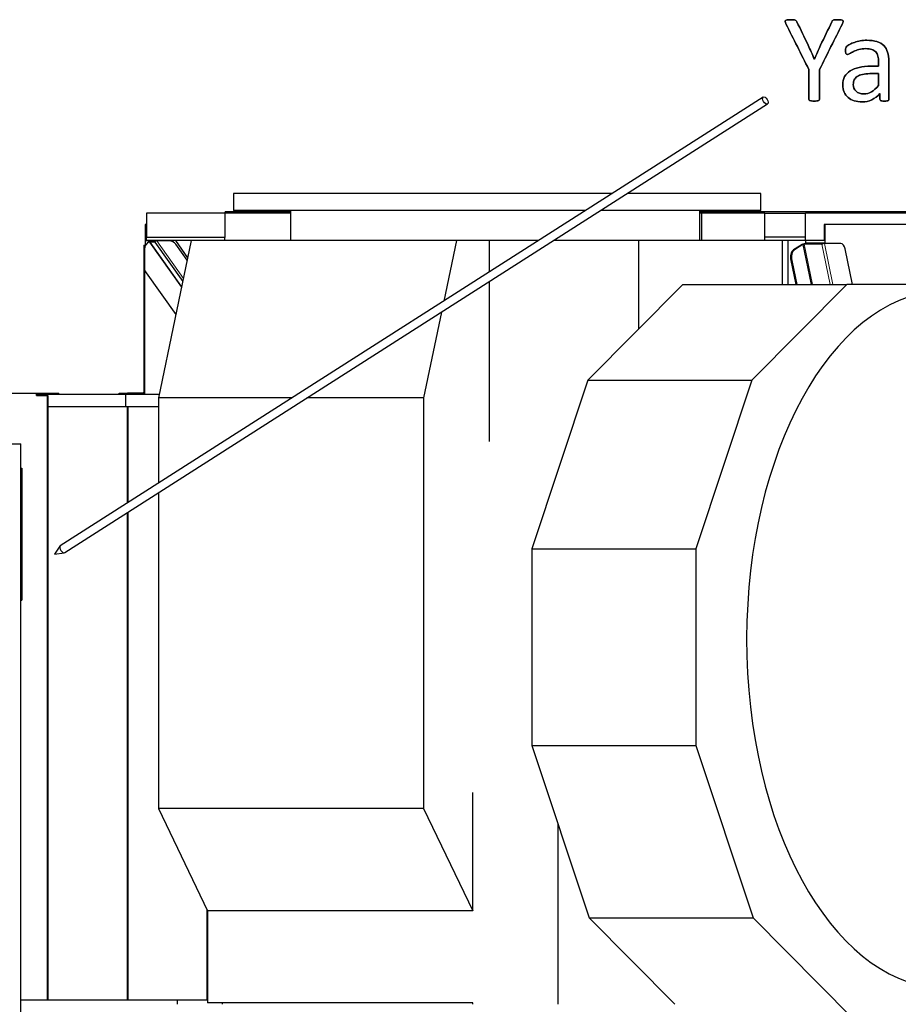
# Model space of a CAD drawing. Header units: inches. Extents: x 0 to 23760, y -13 to 16800.
# Tile 165 of 256: x 7479 to 8562, y 14360 to 15574. Entities that reach past the tile are written whole.
import ezdxf

# ---------------------------------------------------------------- set-up
doc = ezdxf.new("R2010")
doc.units = ezdxf.units.IN
doc.layers.add('1', color=7, linetype='Continuous', true_color=0xffffff)
doc.layers.add('254', color=7, linetype='Continuous', true_color=0xffffff)

msp = doc.modelspace()

# ---------------------------------------------------------------- linework, layer by layer
at = {"layer": '1', "color": 2, "linetype": 'Continuous', "lineweight": 25}
for p, q in [((7742.18, 15360), (7742.18, 15339.219)), ((8208.92, 15360), (7742.18, 15360)), ((8392.18, 15360), (8227.504, 15360)), ((8392.18, 15339.219), (8392.18, 15360)), ((8176.392, 15339.219), (7742.18, 15339.219)), ((7812.531, 15339.219), (7812.531, 15302.219)), ((8392.18, 15339.219), (8194.957, 15339.219)), ((8317.051, 15302.219), (8317.051, 15339.219)), ((7634.783, 15335.99), (7634.783, 15305.761)), ((7731.283, 15335.99), (7634.783, 15335.99)), ((7812.53, 15335.99), (7731.283, 15335.99)), ((7731.283, 15335.99), (7731.283, 15305.761)), ((7731.783, 15335.99), (7731.783, 15337.49)), ((7812.543, 15337.49), (7731.783, 15337.49)), ((8319.721, 15335.99), (8317.05, 15335.99)), ((8620.783, 15337.49), (8317.051, 15337.49)), ((8397.283, 15335.99), (8319.721, 15335.99)), ((8319.721, 15302.219), (8319.721, 15335.99)), ((8397.283, 15335.963), (8397.283, 15335.99)), ((8397.283, 15335.99), (8447.283, 15335.99)), ((8397.283, 15306.182), (8397.283, 15335.963)), ((8625.783, 15335.99), (8447.283, 15335.99)), ((8447.283, 15306.182), (8447.283, 15335.99)), ((7633.283, 15321.99), (7633.283, 15301.536)), ((7634.783, 15321.99), (7633.283, 15321.99)), ((8471.608, 15321.99), (8470.379, 15321.99)), ((8470.379, 15321.99), (8470.379, 15301.99)), ((8621.621, 15321.99), (8471.608, 15321.99)), ((8471.608, 15298.635), (8471.608, 15321.99)), ((7634.783, 15301.99), (7634.783, 15305.761)), ((7731.283, 15305.761), (7634.783, 15305.761)), ((7690.068, 15302.219), (7649.494, 15107.863)), ((7690.068, 15302.219), (7670.354, 15302.219)), ((8016.91, 15302.219), (7690.068, 15302.219)), ((7731.283, 15302.219), (7731.283, 15305.761)), ((8016.91, 15302.219), (8001.302, 15227.452)), ((8057.333, 15302.219), (8016.91, 15302.219)), ((8118.414, 15302.219), (8057.333, 15302.219)), ((8057.333, 15302.219), (8057.333, 15263.221)), ((8241.563, 15302.219), (8136.998, 15302.219)), ((8418.639, 15302.219), (8241.563, 15302.219)), ((8241.563, 15302.219), (8241.563, 15192.931)), ((8447.283, 15306.182), (8397.283, 15306.182)), ((8397.283, 15302.219), (8397.283, 15306.182)), ((8418.639, 15302.219), (8418.639, 15247.903)), ((8447.283, 15301.99), (8447.283, 15306.182)), ((7631.783, 15296.49), (7632.849, 15296.49)), ((7631.783, 15296.49), (7631.783, 15114.99)), ((7632.456, 15290.938), (7632.456, 15268.721)), ((7633.835, 15296.49), (7632.849, 15296.49)), ((7633.283, 15301.536), (7633.283, 15296.49)), ((7639.259, 15301.536), (7633.283, 15301.536)), ((7690.02, 15301.99), (7634.783, 15301.99)), ((7639.687, 15301.99), (7638.301, 15300.519)), ((7638.739, 15299.903), (7640.555, 15300.938)), ((7638.739, 15299.903), (7678.058, 15244.685)), ((7644.977, 15300.132), (7639.22, 15300.132)), ((7640.717, 15300.936), (7639.966, 15301.99)), ((7644.81, 15300.938), (7640.555, 15300.938)), ((7641.577, 15300.936), (7640.827, 15301.99)), ((7667.283, 15301.536), (7641.151, 15301.536)), ((7644.81, 15300.938), (7645.304, 15300.244)), ((7644.977, 15300.132), (7679.509, 15251.637)), ((7663.02, 15301.502), (7647.428, 15301.502)), ((7667.283, 15301.99), (7667.283, 15301.536)), ((7667.283, 15301.536), (7667.283, 15300.582)), ((7670.514, 15301.99), (7685.538, 15280.519)), ((7684.982, 15277.845), (7670.906, 15297.612)), ((8447.283, 15301.99), (8397.283, 15301.99)), ((8425.574, 15301.989), (8425.574, 15247.903)), ((8443.133, 15297.137), (8432.523, 15290.404)), ((8444.262, 15297.074), (8433.752, 15290.404)), ((8444.262, 15297.074), (8454.527, 15247.904)), ((8445.609, 15297.929), (8445.597, 15297.921)), ((8468.136, 15297.929), (8445.609, 15297.929)), ((8467.328, 15297.416), (8445.62, 15297.416)), ((8470.379, 15301.99), (8447.283, 15301.99)), ((8447.853, 15298.635), (8447.853, 15301.99)), ((8447.853, 15298.635), (8448.001, 15297.927)), ((8471.608, 15298.635), (8447.853, 15298.635)), ((8470.723, 15298.271), (8468.096, 15298.271)), ((8468.096, 15298.271), (8468.259, 15297.487)), ((8468.136, 15297.929), (8468.167, 15297.929)), ((8490.817, 15298.271), (8470.723, 15298.271)), ((8471.608, 15298.635), (8471.684, 15298.271)), ((8505.348, 15247.905), (8496.207, 15291.691)), ((8429.095, 15277.587), (8435.291, 15247.905)), ((8430.324, 15277.587), (8436.52, 15247.905)), ((7634.465, 15262.161), (7670.996, 15210.859)), ((8057.333, 15251.359), (8057.333, 15054.205)), ((8296.177, 15247.905), (8179.002, 15129.959)), ((8296.177, 15247.905), (8498.394, 15247.905)), ((8498.394, 15247.905), (8381.218, 15129.959)), ((8599.58, 15247.905), (8498.394, 15247.905)), ((7998.444, 15213.765), (7976.336, 15107.863)), ((8179.002, 15129.959), (8110.008, 14921.617)), ((8179.002, 15129.959), (8381.218, 15129.959)), ((8381.218, 15129.959), (8312.225, 14921.617)), ((7423.951, 15113.99), (7512.934, 15113.99)), ((7499.283, 15112.49), (7609.423, 15112.49)), ((7499.283, 15110.99), (7499.283, 15112.49)), ((7499.283, 15110.99), (7513.126, 15110.99)), ((7512.934, 15113.99), (7526.623, 15113.99)), ((7512.934, 15112.49), (7512.934, 15113.99)), ((7512.934, 14364.99), (7512.934, 15110.99)), ((7513.126, 15110.99), (7513.126, 15097.49)), ((7526.623, 15112.49), (7526.623, 15113.99)), ((7601.283, 15113.99), (7611.283, 15113.99)), ((7601.283, 15112.49), (7601.283, 15113.99)), ((7609.423, 15112.49), (7650.46, 15112.49)), ((7609.423, 15097.49), (7609.423, 15112.49)), ((7630.783, 15113.99), (7611.283, 15113.99)), ((7631.783, 15114.99), (7631.783, 15112.49)), ((7649.494, 15107.863), (7649.494, 15002.85)), ((7813.972, 15107.863), (7649.494, 15107.863)), ((7976.336, 15107.863), (7832.556, 15107.863)), ((7976.336, 15107.863), (7976.336, 14601.317)), ((7513.126, 15097.49), (7609.423, 15097.49)), ((7513.794, 14364.99), (7513.794, 15097.481)), ((7609.423, 15097.49), (7649.494, 15097.49)), ((7611.263, 14978.447), (7611.263, 15097.481)), ((6979.786, 15051.491), (7479.786, 15051.491)), ((7479.786, 14251.491), (7479.786, 15051.491)), ((7479.786, 15021.459), (7481.286, 15021.459)), ((7481.286, 15021.459), (7481.286, 14858.459)), ((7649.494, 14990.985), (7649.494, 14601.317)), ((7611.263, 14364.99), (7611.263, 14966.581)), ((8110.008, 14921.617), (8312.225, 14921.617)), ((8110.008, 14921.617), (8110.008, 14679.365)), ((8312.225, 14921.617), (8312.225, 14679.365)), ((7479.786, 14858.459), (7481.286, 14858.459)), ((8110.008, 14679.365), (8312.225, 14679.365)), ((8110.008, 14679.365), (8180.462, 14466.614)), ((8312.225, 14679.365), (8382.678, 14466.614)), ((8037.023, 14475.223), (8037.023, 14621.177)), ((7649.494, 14601.317), (7710.181, 14475.223)), ((7976.336, 14601.317), (7649.494, 14601.317)), ((7976.336, 14601.317), (8037.023, 14475.223)), ((8141.804, 14583.352), (8141.804, 14360.006)), ((7709.561, 14364.99), (7709.561, 14476.52)), ((7710.181, 14475.223), (7710.181, 14362)), ((8037.023, 14475.223), (7710.181, 14475.223)), ((8180.462, 14466.614), (8382.678, 14466.614)), ((8180.462, 14466.614), (8286.378, 14360.001)), ((8382.678, 14466.614), (8505.408, 14343.076)), ((7512.934, 14364.99), (7479.785, 14364.99)), ((7513.794, 14364.99), (7512.934, 14364.99)), ((7610.836, 14364.99), (7513.794, 14364.99)), ((7611.263, 14364.99), (7610.836, 14364.99)), ((7612.329, 14364.99), (7611.263, 14364.99)), ((7709.561, 14364.99), (7612.329, 14364.99)), ((7672.703, 14364.991), (7672.703, 14360)), ((7710.181, 14364.99), (7709.561, 14364.99)), ((8037.023, 14362), (7710.181, 14362)), ((7728.199, 14362), (7728.199, 14360)), ((8037.023, 14360), (8037.023, 14362))]:
    msp.add_line(p, q, dxfattribs=at)
at = {"layer": '1', "color": 110, "linetype": 'Continuous', "lineweight": 13}
for p, q in [((7632.849, 15296.49), (7632.849, 15293.998)), ((7678.204, 15245.385), (7639.22, 15300.132)), ((7680.287, 15255.357), (7647.428, 15301.502)), ((8432.523, 15290.404), (8433.752, 15290.404)), ((8455.956, 15247.903), (8445.62, 15297.416)), ((8467.328, 15297.416), (8477.664, 15247.903)), ((8481.238, 15247.902), (8470.723, 15298.271)), ((8429.095, 15277.587), (8430.324, 15277.587)), ((7632.849, 15265.659), (7632.849, 15112.49)), ((7611.283, 15112.49), (7611.283, 15113.99)), ((7610.836, 14978.167), (7610.836, 15097.481)), ((7612.329, 14979.123), (7612.329, 15097.481)), ((7610.836, 14364.99), (7610.836, 14966.313)), ((7612.329, 14364.99), (7612.329, 14967.257))]:
    msp.add_line(p, q, dxfattribs=at)
at = {"layer": '1', "color": 2, "linetype": 'Continuous', "lineweight": 25}
msp.add_arc((7630.783, 15114.99), 1, 270, 0, dxfattribs=at)
for centre, major_axis, ratio, start_param, end_param in [((7640.648, 15290.938), (0, -10), 0.81915204, 3.43219669, 4.71238898), ((7638.385, 15299.594), (0.848, 0.533), 0.08179422, 0.12944681, 1.0893779), ((7647.716, 15300.562), (-3.059, 0.098), 0.30590282, 4.81650015, 5.97577963), ((7647.066, 15301.475), (2.12, 1.332), 0.08179422, 3.27103946, 3.68255631), ((7662.552, 15292.237), (-9.562, -2.928), 0.91930192, 3.43879031, 4.39080053), ((8434.485, 15281.007), (0, 10), 0.57357644, 0.34906585, 1.91986218), ((8435.713, 15281.007), (0, 10), 0.57357644, 0.34906585, 1.91986218), ((8445.181, 15297.137), (2.447, 0.511), 0.2801665, 1.34192632, 2.5012058), ((8445.081, 15297.074), (-0.979, -0.204), 0.2801665, 4.07200213, 5.64279845), ((8468.675, 15298.271), (2.447, 0.511), 0.2801665, 4.07200213, 4.48351897), ((8490.817, 15288.271), (0, 10), 0.57357644, 5.06145483, 6.28318531), ((7640.648, 15268.721), (0, -10), 0.81915204, 4.71238898, 5.42797397), ((8621.746, 14809.991), (0, 430.5), 0.57357644, 0.09312407, 3.14159265)]:
    msp.add_ellipse(centre, major_axis=major_axis, ratio=ratio, start_param=start_param, end_param=end_param, dxfattribs=at)
at = {"layer": '254', "color": 2, "linetype": 'Continuous', "lineweight": 25}
for p, q in [((8395.236, 15478.946), (7528.596, 14925.674)), ((7533.977, 14917.245), (8400.617, 15470.517)), ((7528.596, 14925.674), (7528.33, 14925.451)), ((7528.596, 14925.674), (7528.596, 14925.674)), ((7528.185, 14925.267), (7521.365, 14915.125)), ((7521.365, 14915.125), (7533.435, 14917.043))]:
    msp.add_line(p, q, dxfattribs=at)
msp.add_ellipse((8397.926, 15474.731), major_axis=(2.691, -4.214), ratio=0.51560685, dxfattribs=at)
msp.add_ellipse((7531.286, 14921.459), major_axis=(-2.691, 4.214), ratio=0.51560685, start_param=0.13372736, end_param=3.14160596, dxfattribs=at)
at = {"layer": '254', "color": 172, "linetype": 'Continuous', "lineweight": 25}
for points, knots in [([(8464.715, 15476.483), (8464.715, 15488.676), (8464.715, 15500.909), (8464.715, 15513.143), (8474.101, 15531.867), (8483.487, 15550.592), (8492.874, 15569.317), (8493.422, 15570.442), (8493.768, 15571.336), (8493.912, 15572), (8494.028, 15572.664), (8493.884, 15573.183), (8493.48, 15573.529), (8493.076, 15573.904), (8492.355, 15574.135), (8491.287, 15574.279), (8490.248, 15574.395), (8488.806, 15574.452), (8485.603, 15574.452), (8484.507, 15574.424), (8482.776, 15574.193), (8482.083, 15574.077), (8481.593, 15573.875), (8481.102, 15573.702), (8480.727, 15573.443), (8480.439, 15573.068), (8480.15, 15572.721), (8479.948, 15572.289), (8479.804, 15571.769), (8475.188, 15562.181), (8470.571, 15552.592), (8465.955, 15543.004), (8464.657, 15540.177), (8463.387, 15537.32), (8462.147, 15534.406), (8460.877, 15531.521), (8459.666, 15528.607), (8458.483, 15525.693), (8458.435, 15525.693), (8458.386, 15525.693), (8458.338, 15525.693), (8456.982, 15528.722), (8455.684, 15531.723), (8453.141, 15537.677), (8451.847, 15540.523), (8445.977, 15552.783), (8441.374, 15562.315), (8436.786, 15571.856), (8436.526, 15572.346), (8436.267, 15572.779), (8435.978, 15573.125), (8435.69, 15573.443), (8435.286, 15573.702), (8434.709, 15573.875), (8434.132, 15574.077), (8433.382, 15574.193), (8431.477, 15574.424), (8430.237, 15574.452), (8427.005, 15574.452), (8425.678, 15574.424), (8423.659, 15574.193), (8422.966, 15573.962), (8422.216, 15573.27), (8422.072, 15572.75), (8422.216, 15572.087), (8422.331, 15571.423), (8422.678, 15570.5), (8423.255, 15569.317), (8432.641, 15550.592), (8442.028, 15531.867), (8451.414, 15513.143), (8451.414, 15500.909), (8451.414, 15488.676), (8451.414, 15476.039), (8451.5, 15475.693), (8451.904, 15475.058), (8452.279, 15474.828), (8452.828, 15474.654), (8453.376, 15474.452), (8454.068, 15474.308), (8454.905, 15474.193), (8455.742, 15474.049), (8456.809, 15473.991), (8459.319, 15473.991), (8460.387, 15474.049), (8461.252, 15474.193), (8462.118, 15474.308), (8462.81, 15474.452), (8463.33, 15474.654), (8463.849, 15474.828), (8464.195, 15475.058), (8464.599, 15475.693), (8464.715, 15476.039), (8464.715, 15476.483)], [0, 0, 0, 0, 0.10137933, 0.10137933, 0.10137933, 0.27496206, 0.27496206, 0.27496206, 0.28292695, 0.28292695, 0.28292695, 0.28753485, 0.28753485, 0.28753485, 0.29402659, 0.29402659, 0.29402659, 0.30599673, 0.30599673, 0.31478729, 0.31478729, 0.32357786, 0.32357786, 0.32357786, 0.32755858, 0.32755858, 0.32755858, 0.33161374, 0.33161374, 0.33161374, 0.42052014, 0.42052014, 0.42052014, 0.4467082, 0.4467082, 0.4467082, 0.47303219, 0.47303219, 0.47303219, 0.47343393, 0.47343393, 0.47343393, 0.5007806, 0.5007806, 0.5282241, 0.5282241, 0.62484293, 0.62484293, 0.62484293, 0.62910562, 0.62910562, 0.62910562, 0.63332806, 0.63332806, 0.63332806, 0.63990059, 0.63990059, 0.64647313, 0.64647313, 0.65378973, 0.65378973, 0.66110633, 0.66110633, 0.66842293, 0.66842293, 0.66842293, 0.67675705, 0.67675705, 0.67675705, 0.85328902, 0.85328902, 0.85328902, 0.95639083, 0.95639083, 0.95979513, 0.95979513, 0.96319944, 0.96319944, 0.96319944, 0.96918771, 0.96918771, 0.96918771, 0.97821125, 0.97821125, 0.98663322, 0.98663322, 0.98663322, 0.99262092, 0.99262092, 0.99262092, 0.99631046, 0.99631046, 1, 1, 1, 1]), ([(8549.504, 15474.921), (8549.914, 15475.231), (8550.116, 15475.693), (8550.116, 15491.869), (8550.116, 15507.44), (8550.116, 15527.309), (8549.625, 15531.059), (8547.663, 15537.522), (8546.105, 15540.234), (8543.97, 15542.427), (8541.806, 15544.591), (8538.979, 15546.264), (8531.997, 15548.515), (8527.784, 15549.063), (8520.139, 15549.063), (8517.484, 15548.832), (8512.263, 15547.846), (8509.839, 15547.245), (8505.453, 15545.745), (8503.491, 15544.937), (8500.109, 15543.16), (8498.904, 15542.369), (8498.211, 15541.677), (8497.519, 15541.013), (8497.086, 15540.321), (8496.74, 15538.821), (8496.653, 15537.811), (8496.653, 15535.762), (8496.682, 15535.07), (8496.908, 15533.771), (8497.057, 15533.252), (8497.519, 15532.444), (8497.807, 15532.127), (8498.096, 15531.925), (8498.413, 15531.723), (8498.76, 15531.608), (8499.798, 15531.608), (8500.721, 15531.983), (8503.26, 15533.483), (8504.818, 15534.291), (8508.569, 15536.08), (8510.733, 15536.916), (8515.73, 15538.369), (8518.523, 15538.763), (8524.582, 15538.763), (8527.034, 15538.417), (8531.042, 15537.023), (8532.66, 15536.022), (8535.172, 15533.282), (8536.094, 15531.579), (8536.642, 15529.53), (8537.219, 15527.482), (8537.507, 15525.116), (8537.507, 15520.663), (8537.507, 15518.865), (8537.507, 15517.066), (8534.324, 15517.066), (8531.141, 15517.066), (8522.562, 15517.066), (8517.715, 15516.605), (8509.117, 15514.701), (8505.453, 15513.287), (8499.51, 15509.478), (8497.23, 15507.084), (8494.044, 15501.349), (8493.249, 15497.967), (8493.249, 15490.725), (8493.826, 15487.753), (8496.145, 15482.536), (8497.75, 15480.309), (8501.904, 15476.732), (8504.415, 15475.347), (8507.386, 15474.424), (8510.329, 15473.471), (8513.618, 15472.981), (8521.408, 15472.981), (8525.361, 15473.875), (8532.77, 15477.494), (8536.151, 15479.992), (8539.181, 15483.223), (8539.181, 15480.915), (8539.181, 15478.607), (8539.181, 15475.693), (8539.354, 15475.231), (8539.729, 15474.914), (8540.075, 15474.597), (8540.652, 15474.366), (8542.24, 15474.082), (8543.307, 15473.991), (8546.048, 15473.991), (8547.086, 15474.077), (8548.529, 15474.366), (8549.077, 15474.597), (8549.504, 15474.921)], [0, 0, 0, 0, 0.00629073, 0.00629073, 0.16795255, 0.16795255, 0.21258679, 0.21258679, 0.25722103, 0.25722103, 0.25722103, 0.29411222, 0.29411222, 0.33100342, 0.33100342, 0.35062185, 0.35062185, 0.3704508, 0.3704508, 0.39027976, 0.39027976, 0.40984582, 0.40984582, 0.40984582, 0.41856114, 0.41856114, 0.42727645, 0.42727645, 0.43262449, 0.43262449, 0.43774698, 0.43774698, 0.44286947, 0.44286947, 0.44286947, 0.44685649, 0.44685649, 0.45243832, 0.45243832, 0.45802014, 0.45802014, 0.46360197, 0.46360197, 0.4692612, 0.4692612, 0.47460603, 0.47460603, 0.48002002, 0.48002002, 0.48531653, 0.48531653, 0.48531653, 0.50537816, 0.50537816, 0.51897064, 0.51897064, 0.51897064, 0.54570971, 0.54570971, 0.59102879, 0.59102879, 0.63634787, 0.63634787, 0.68166695, 0.68166695, 0.72733625, 0.72733625, 0.76657802, 0.76657802, 0.80618422, 0.80618422, 0.84579042, 0.84579042, 0.84579042, 0.87739301, 0.87739301, 0.91351025, 0.91351025, 0.94929121, 0.94929121, 0.94929121, 0.97099193, 0.97099193, 0.97668836, 0.97668836, 0.97668836, 0.98260907, 0.98260907, 0.98832497, 0.98832497, 0.99416248, 0.99416248, 1, 1, 1, 1]), ([(8526.659, 15507.92), (8530.275, 15507.92), (8533.891, 15507.92), (8537.507, 15507.92), (8537.507, 15503.025), (8537.507, 15498.13), (8537.507, 15493.235), (8534.363, 15489.744), (8531.391, 15487.147), (8525.691, 15483.75), (8522.591, 15482.906), (8515.147, 15482.906), (8511.974, 15483.974), (8507.415, 15488.244), (8506.261, 15491.1), (8506.261, 15496.784), (8506.665, 15498.659), (8507.444, 15500.275), (8508.252, 15501.862), (8509.492, 15503.246), (8512.877, 15505.541), (8515.003, 15506.449), (8517.571, 15507.026), (8520.139, 15507.632), (8523.168, 15507.92), (8526.659, 15507.92)], [0, 0, 0, 0, 0.09698123, 0.09698123, 0.09698123, 0.22826699, 0.22826699, 0.22826699, 0.33488197, 0.33488197, 0.44102633, 0.44102633, 0.57301453, 0.57301453, 0.70500273, 0.70500273, 0.78270547, 0.78270547, 0.78270547, 0.84329777, 0.84329777, 0.90318838, 0.90318838, 0.90318838, 1, 1, 1, 1])]:
    msp.add_open_spline(points, degree=3, knots=knots, dxfattribs=at)
at = {"layer": '254', "color": 2, "linetype": 'Continuous', "lineweight": 25}
for points, knots in [([(8434.709, 15573.875), (8434.132, 15574.077), (8433.382, 15574.193), (8431.477, 15574.424), (8430.237, 15574.452), (8427.005, 15574.452), (8425.678, 15574.424), (8423.659, 15574.193), (8422.966, 15573.962), (8422.216, 15573.27), (8422.072, 15572.75), (8422.216, 15572.087)], [0, 0, 0, 0, 0.18727915, 0.18727915, 0.3745583, 0.3745583, 0.58303887, 0.58303887, 0.79151943, 0.79151943, 1, 1, 1, 1]), ([(8458.338, 15525.693), (8456.982, 15528.722), (8455.684, 15531.723), (8453.141, 15537.677), (8451.847, 15540.523), (8445.977, 15552.783), (8441.374, 15562.315), (8436.786, 15571.856)], [0, 0, 0, 0, 0.18061456, 0.18061456, 0.36186866, 0.36186866, 1, 1, 1, 1]), ([(8491.287, 15574.279), (8490.248, 15574.395), (8488.806, 15574.452), (8485.603, 15574.452), (8484.507, 15574.424), (8482.776, 15574.193), (8482.083, 15574.077), (8481.593, 15573.875)], [0, 0, 0, 0, 0.40506329, 0.40506329, 0.70253165, 0.70253165, 1, 1, 1, 1]), ([(8543.97, 15542.427), (8541.806, 15544.591), (8538.979, 15546.264), (8531.997, 15548.515), (8527.784, 15549.063), (8520.139, 15549.063), (8517.484, 15548.832), (8512.263, 15547.846), (8509.839, 15547.245), (8505.453, 15545.745), (8503.491, 15544.937), (8500.109, 15543.16), (8498.904, 15542.369), (8498.211, 15541.677)], [0, 0, 0, 0, 0.24171167, 0.24171167, 0.48342334, 0.48342334, 0.61196364, 0.61196364, 0.74188324, 0.74188324, 0.87180283, 0.87180283, 1, 1, 1, 1]), ([(8498.211, 15541.677), (8497.519, 15541.013), (8497.086, 15540.321), (8496.74, 15538.821), (8496.653, 15537.811), (8496.653, 15535.762), (8496.682, 15535.07), (8496.908, 15533.771), (8497.057, 15533.252), (8497.519, 15532.444), (8497.807, 15532.127), (8498.096, 15531.925)], [0, 0, 0, 0, 0.2639114, 0.2639114, 0.5278228, 0.5278228, 0.68976843, 0.68976843, 0.84488422, 0.84488422, 1, 1, 1, 1]), ([(8498.096, 15531.925), (8498.413, 15531.723), (8498.76, 15531.608), (8499.798, 15531.608), (8500.721, 15531.983), (8503.26, 15533.483), (8504.818, 15534.291), (8508.569, 15536.08), (8510.733, 15536.916), (8515.73, 15538.369), (8518.523, 15538.763), (8524.582, 15538.763), (8527.034, 15538.417), (8531.042, 15537.023), (8532.66, 15536.022), (8535.172, 15533.282), (8536.094, 15531.579), (8536.642, 15529.53)], [0, 0, 0, 0, 0.09392922, 0.09392922, 0.22543014, 0.22543014, 0.35693105, 0.35693105, 0.48843197, 0.48843197, 0.62175643, 0.62175643, 0.74767398, 0.74767398, 0.87522072, 0.87522072, 1, 1, 1, 1]), ([(8549.51, 15474.914), (8549.914, 15475.231), (8550.116, 15475.693), (8550.116, 15491.869), (8550.116, 15507.44), (8550.116, 15527.309), (8549.625, 15531.059), (8547.663, 15537.522), (8546.105, 15540.234), (8543.97, 15542.427)], [0, 0, 0, 0, 0.02445652, 0.02445652, 0.65295031, 0.65295031, 0.82647516, 0.82647516, 1, 1, 1, 1]), ([(8536.642, 15529.53), (8537.219, 15527.482), (8537.507, 15525.116), (8537.507, 15520.663), (8537.507, 15518.865), (8537.507, 15517.066)], [0, 0, 0, 0, 0.59611231, 0.59611231, 1, 1, 1, 1]), ([(8451.414, 15513.143), (8451.414, 15500.909), (8451.414, 15488.676), (8451.414, 15476.039), (8451.5, 15475.693), (8451.904, 15475.058), (8452.279, 15474.828), (8452.828, 15474.654)], [0, 0, 0, 0, 0.9380531, 0.9380531, 0.96902655, 0.96902655, 1, 1, 1, 1]), ([(8537.507, 15517.066), (8534.324, 15517.066), (8531.141, 15517.066), (8522.562, 15517.066), (8517.715, 15516.605), (8509.117, 15514.701), (8505.453, 15513.287), (8499.51, 15509.478), (8497.23, 15507.084), (8494.044, 15501.349), (8493.249, 15497.967), (8493.249, 15490.725), (8493.826, 15487.753), (8496.145, 15482.536), (8497.75, 15480.309), (8501.904, 15476.732), (8504.415, 15475.347), (8507.386, 15474.424)], [0, 0, 0, 0, 0.08181594, 0.08181594, 0.22048283, 0.22048283, 0.35914972, 0.35914972, 0.49781661, 0.49781661, 0.63755509, 0.63755509, 0.75762667, 0.75762667, 0.87881334, 0.87881334, 1, 1, 1, 1]), ([(8537.507, 15493.235), (8534.363, 15489.744), (8531.391, 15487.147), (8525.691, 15483.75), (8522.591, 15482.906), (8515.147, 15482.906), (8511.974, 15483.974), (8507.415, 15488.244), (8506.261, 15491.1), (8506.261, 15496.784), (8506.665, 15498.659), (8507.444, 15500.275)], [0, 0, 0, 0, 0.19229361, 0.19229361, 0.38373841, 0.38373841, 0.62179585, 0.62179585, 0.85985328, 0.85985328, 1, 1, 1, 1]), ([(8507.444, 15500.275), (8508.252, 15501.862), (8509.492, 15503.246), (8512.877, 15505.541), (8515.003, 15506.449), (8517.571, 15507.026)], [0, 0, 0, 0, 0.502912, 0.502912, 1, 1, 1, 1]), ([(8454.905, 15474.193), (8455.742, 15474.049), (8456.809, 15473.991), (8459.319, 15473.991), (8460.387, 15474.049), (8461.252, 15474.193)], [0, 0, 0, 0, 0.51724138, 0.51724138, 1, 1, 1, 1]), ([(8463.33, 15474.654), (8463.849, 15474.828), (8464.195, 15475.058), (8464.599, 15475.693), (8464.715, 15476.039), (8464.715, 15476.443)], [0, 0, 0, 0, 0.5, 0.5, 1, 1, 1, 1]), ([(8507.386, 15474.424), (8510.329, 15473.471), (8513.618, 15472.981), (8521.408, 15472.981), (8525.361, 15473.875), (8532.77, 15477.494), (8536.151, 15479.992), (8539.181, 15483.223)], [0, 0, 0, 0, 0.30533666, 0.30533666, 0.65429284, 0.65429284, 1, 1, 1, 1]), ([(8539.181, 15483.223), (8539.181, 15480.915), (8539.181, 15478.607), (8539.181, 15475.693), (8539.354, 15475.231), (8539.729, 15474.914)], [0, 0, 0, 0, 0.79207921, 0.79207921, 1, 1, 1, 1]), ([(8539.729, 15474.914), (8540.075, 15474.597), (8540.652, 15474.366), (8542.24, 15474.082), (8543.307, 15473.991), (8546.048, 15473.991), (8547.086, 15474.077), (8548.529, 15474.366), (8549.077, 15474.597), (8549.51, 15474.914)], [0, 0, 0, 0, 0.25398059, 0.25398059, 0.49917578, 0.49917578, 0.74958789, 0.74958789, 1, 1, 1, 1])]:
    msp.add_open_spline(points, degree=3, knots=knots, dxfattribs=at)
for points in [[(8422.216, 15572.087), (8422.331, 15571.423), (8422.678, 15570.5), (8423.255, 15569.317)], [(8423.255, 15569.317), (8432.641, 15550.592), (8442.028, 15531.867), (8451.414, 15513.143)], [(8435.978, 15573.125), (8435.69, 15573.443), (8435.286, 15573.702), (8434.709, 15573.875)], [(8436.786, 15571.856), (8436.526, 15572.346), (8436.267, 15572.779), (8435.978, 15573.125)], [(8464.715, 15513.143), (8474.101, 15531.867), (8483.487, 15550.592), (8492.874, 15569.317)], [(8479.804, 15571.769), (8475.188, 15562.181), (8470.571, 15552.592), (8465.955, 15543.004)], [(8480.439, 15573.068), (8480.15, 15572.721), (8479.948, 15572.289), (8479.804, 15571.769)], [(8481.593, 15573.875), (8481.102, 15573.702), (8480.727, 15573.443), (8480.439, 15573.068)], [(8493.48, 15573.529), (8493.076, 15573.904), (8492.355, 15574.135), (8491.287, 15574.279)], [(8492.874, 15569.317), (8493.422, 15570.442), (8493.768, 15571.336), (8493.912, 15572)], [(8493.912, 15572), (8494.028, 15572.664), (8493.884, 15573.183), (8493.48, 15573.529)], [(8462.147, 15534.406), (8460.877, 15531.521), (8459.666, 15528.607), (8458.483, 15525.693)], [(8465.955, 15543.004), (8464.657, 15540.177), (8463.387, 15537.32), (8462.147, 15534.406)], [(8458.483, 15525.693), (8458.435, 15525.693), (8458.386, 15525.693), (8458.338, 15525.693)], [(8464.715, 15476.443), (8464.715, 15488.676), (8464.715, 15500.909), (8464.715, 15513.143)], [(8517.571, 15507.026), (8520.139, 15507.632), (8523.168, 15507.92), (8526.659, 15507.92)], [(8526.659, 15507.92), (8530.275, 15507.92), (8533.891, 15507.92), (8537.507, 15507.92)], [(8537.507, 15507.92), (8537.507, 15503.025), (8537.507, 15498.13), (8537.507, 15493.235)], [(8452.828, 15474.654), (8453.376, 15474.452), (8454.068, 15474.308), (8454.905, 15474.193)], [(8461.252, 15474.193), (8462.118, 15474.308), (8462.81, 15474.452), (8463.33, 15474.654)]]:
    msp.add_open_spline(points, degree=3, dxfattribs=at)

doc.saveas('drawing.dxf')
